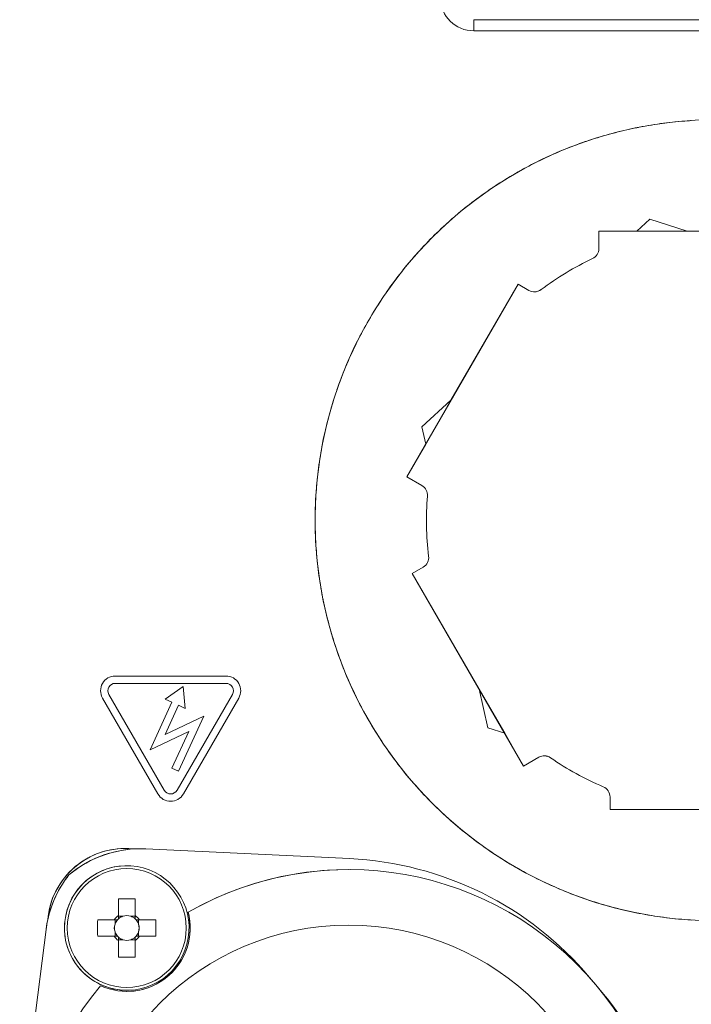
# Model space of a CAD drawing. Header units: millimetres. Extents: x 0 to 594, y 0 to 420.
# Tile 58 of 70: x 285 to 300, y 364 to 386. Entities that reach past the tile are written whole.
import ezdxf

# ---------------------------------------------------------------- set-up
doc = ezdxf.new("R2010")
doc.units = ezdxf.units.MM

msp = doc.modelspace()

# ---------------------------------------------------------------- linework, layer by layer
at = {"color": 7, "linetype": 'Continuous', "lineweight": 15}
for p, q in [((295.01118, 386.32606), (318.10203, 386.32606)), ((298.68833, 381.56182), (298.98289, 381.82998)), ((298.98289, 381.82998), (298.68834, 381.56182)), ((298.98289, 381.82998), (299.82393, 381.56182)), ((298.98289, 381.82998), (298.98289, 381.82998)), ((297.83214, 381.56182), (297.83214, 381.16775)), ((297.83214, 381.56182), (297.83215, 381.56182)), ((297.83215, 381.56182), (297.83215, 381.16775)), ((302.84715, 381.56182), (297.83215, 381.56182)), ((296.01003, 380.36504), (293.50253, 376.02192)), ((296.01003, 380.36504), (294.49892, 377.74773)), ((296.2544, 380.22396), (296.01003, 380.36504)), ((296.01003, 380.36504), (296.01003, 380.36504)), ((293.84443, 377.15188), (294.49892, 377.74773)), ((294.49892, 377.74773), (293.84443, 377.15188)), ((293.92962, 376.76168), (294.49892, 377.74773)), ((294.49892, 377.74773), (294.49892, 377.74773)), ((293.92962, 376.76168), (293.84443, 377.15188)), ((293.84443, 377.15188), (293.84443, 377.15188)), ((293.84443, 377.15188), (293.92962, 376.76168)), ((293.92962, 376.76168), (293.50253, 376.02192)), ((293.92962, 376.76168), (293.92962, 376.76168)), ((293.50253, 376.02192), (293.8438, 375.8249)), ((293.50253, 376.02192), (293.50253, 376.02192)), ((293.50253, 376.02192), (293.8438, 375.8249)), ((293.87227, 373.98663), (293.6279, 373.84555)), ((293.87228, 373.98663), (293.62791, 373.84555)), ((293.6279, 373.84555), (293.62791, 373.84555)), ((293.6279, 373.84555), (295.13678, 371.23209)), ((293.62791, 373.84555), (296.13541, 369.50243)), ((289.43079, 371.53181), (286.93408, 371.53181)), ((289.43079, 371.36632), (286.93408, 371.36632)), ((286.79076, 371.11808), (288.03912, 368.95585)), ((288.46632, 371.29566), (288.06228, 371.00893)), ((288.46632, 371.29566), (288.06229, 371.00893)), ((288.32576, 368.95585), (289.57412, 371.11808)), ((288.32576, 368.95585), (289.57412, 371.11808)), ((288.51261, 370.80239), (288.46632, 371.29566)), ((288.46632, 371.29566), (288.46632, 371.29566)), ((295.7091, 370.24082), (295.13678, 371.23209)), ((295.13678, 371.23209), (295.13678, 371.23209)), ((295.32656, 370.36279), (295.13678, 371.23209)), ((295.13678, 371.23209), (295.32656, 370.36279)), ((286.64743, 371.03532), (287.89579, 368.8731)), ((286.64743, 371.03532), (287.89579, 368.8731)), ((288.2124, 370.94009), (287.72027, 369.8671)), ((288.21239, 370.94009), (287.72027, 369.8671)), ((288.05953, 370.21066), (288.3625, 370.87125)), ((288.06229, 371.00893), (288.06228, 371.00893)), ((288.06228, 371.00893), (288.21239, 370.94009)), ((288.06229, 371.00893), (288.2124, 370.94009)), ((288.2124, 370.94009), (288.21239, 370.94009)), ((288.3625, 370.87125), (288.51261, 370.80239)), ((288.3625, 370.87125), (288.51261, 370.80239)), ((288.46909, 368.8731), (289.71745, 371.03532)), ((288.51261, 370.80239), (288.51261, 370.80239)), ((288.93052, 370.62353), (288.05953, 370.21066)), ((288.93052, 370.62353), (288.05953, 370.21066)), ((288.36244, 369.38494), (288.93052, 370.62353)), ((288.93052, 370.62353), (288.93052, 370.62353)), ((287.72027, 369.8671), (288.59125, 370.27995)), ((288.59125, 370.27995), (288.21234, 369.4538)), ((288.59126, 370.27995), (288.21234, 369.4538)), ((295.7091, 370.24082), (295.32656, 370.36279)), ((295.32656, 370.36279), (295.7091, 370.24082)), ((295.32656, 370.36279), (295.32656, 370.36279)), ((295.7091, 370.24082), (296.1354, 369.50243)), ((295.7091, 370.24082), (295.7091, 370.24082)), ((287.72027, 369.8671), (287.72027, 369.8671)), ((296.13541, 369.50243), (296.47668, 369.69946)), ((288.21234, 369.4538), (288.36244, 369.38494)), ((288.21234, 369.4538), (288.21234, 369.4538)), ((288.21234, 369.4538), (288.36244, 369.38494)), ((288.36244, 369.38494), (288.36244, 369.38494)), ((296.1354, 369.50243), (296.13541, 369.50243)), ((288.18244, 368.70761), (288.18244, 368.70761)), ((298.0829, 368.80499), (298.0829, 368.52281)), ((298.0829, 368.80499), (298.0829, 368.52281)), ((298.0829, 368.52281), (303.0979, 368.52281)), ((298.0829, 368.52281), (298.0829, 368.52281)), ((287.16149, 367.64534), (287.16148, 367.64534)), ((287.32496, 367.63771), (287.37503, 367.63303)), ((287.50249, 367.63626), (287.50249, 367.63626)), ((292.21434, 367.4161), (287.62102, 367.63346)), ((287.19372, 367.25587), (287.19372, 367.25587)), ((292.19027, 367.16877), (292.19027, 367.16877)), ((285.8907, 367.04962), (285.8907, 367.04962)), ((287.37927, 366.5068), (287.37927, 366.1162)), ((288.57786, 366.20802), (288.57786, 366.20802)), ((285.41222, 366.0349), (285.41221, 366.0349)), ((286.91049, 366.03722), (286.53859, 366.03722)), ((286.92918, 366.03722), (286.92918, 365.93983)), ((287.10556, 366.1162), (287.00816, 366.1162)), ((287.37927, 366.1162), (287.28187, 366.1162)), ((287.37927, 366.1162), (287.37927, 366.0598)), ((287.45825, 365.93983), (287.45825, 366.03722)), ((287.84885, 366.03722), (287.47695, 366.03722)), ((285.37476, 365.81813), (284.78124, 361.17898)), ((284.78124, 361.17898), (285.37475, 365.81813)), ((286.92918, 365.76352), (286.92918, 365.66612)), ((287.45825, 365.66612), (287.45825, 365.76352)), ((286.53859, 365.66612), (286.91049, 365.66612)), ((287.00816, 365.58713), (287.10556, 365.58713)), ((287.28187, 365.58713), (287.37927, 365.58713)), ((287.37927, 365.64355), (287.37927, 365.58713)), ((287.37927, 365.19654), (287.37927, 365.58713)), ((287.47695, 365.66612), (287.84885, 365.66612)), ((297.76075, 364.5712), (297.62132, 364.73738)), ((286.60242, 364.55044), (286.60243, 364.55044)), ((287.19372, 364.44747), (287.19372, 364.44747)), ((297.90018, 364.40504), (297.76075, 364.5712))]:
    msp.add_line(p, q, dxfattribs=at)
at = {"color": 8, "linetype": 'Continuous', "lineweight": 0}
for p, q in [((318.10203, 386.07532), (295.01118, 386.07532)), ((297.83214, 381.16775), (297.83215, 381.16775)), ((297.6882, 380.94088), (297.6882, 380.94088)), ((296.53107, 380.24116), (296.53108, 380.24116)), ((293.8438, 375.8249), (293.8438, 375.8249)), ((293.9683, 375.58679), (293.9683, 375.58679)), ((293.99572, 374.23484), (293.99572, 374.23484)), ((293.87228, 373.98663), (293.87227, 373.98663)), ((289.57412, 371.11808), (289.57412, 371.11808)), ((286.64743, 371.03532), (286.64743, 371.03532)), ((296.74513, 369.68823), (296.74512, 369.68823)), ((287.89579, 368.8731), (287.89579, 368.8731)), ((288.32576, 368.95585), (288.32576, 368.95585)), ((297.92966, 369.036), (297.92966, 369.036)), ((298.0829, 368.80499), (298.0829, 368.80499)), ((285.37476, 365.81813), (285.37475, 365.81813))]:
    msp.add_line(p, q, dxfattribs=at)
at = {"color": 8, "linetype": 'Continuous', "lineweight": 0, "flags": 128}
msp.add_lwpolyline([(295.01118, 386.32606), (295.01118, 386.32125), (295.01118, 386.30697), (295.01118, 386.2838), (295.01118, 386.25263), (295.01118, 386.21463), (295.01118, 386.17127), (295.01118, 386.12424), (295.01118, 386.07532)], dxfattribs=at)
at = {"color": 7, "linetype": 'Continuous', "lineweight": 15, "flags": 128}
for points in [[(287.00817, 366.5068), (287.00817, 366.46096), (287.00816, 366.4149), (287.00816, 366.36864), (287.00817, 366.32219), (287.00817, 366.27558), (287.00816, 366.22882), (287.00816, 366.18191), (287.00817, 366.1349)], [(287.37927, 366.1349), (287.37927, 366.18191), (287.37928, 366.22882), (287.37928, 366.27558), (287.37928, 366.32219), (287.37928, 366.36864), (287.37927, 366.4149), (287.37928, 366.46096), (287.37927, 366.5068)], [(287.00817, 365.56844), (287.00816, 365.52142), (287.00816, 365.47452), (287.00817, 365.42776), (287.00817, 365.38114), (287.00816, 365.3347), (287.00816, 365.28844), (287.00817, 365.24238), (287.00817, 365.19654)], [(287.37927, 365.19654), (287.37928, 365.24238), (287.37927, 365.28844), (287.37928, 365.3347), (287.37928, 365.38114), (287.37928, 365.42776), (287.37928, 365.47452), (287.37927, 365.52142), (287.37927, 365.56844)]]:
    msp.add_lwpolyline(points, dxfattribs=at)
at = {"color": 7, "linetype": 'Continuous', "lineweight": 15}
for centre, radius in [((300.46502, 375.04231), 9.027), ((292.19027, 359.89701), 6.018)]:
    msp.add_circle(centre, radius, dxfattribs=at)
at = {"color": 8, "linetype": 'Continuous', "lineweight": 0}
msp.add_circle((287.19372, 365.85167), 1.34122, dxfattribs=at)
msp.add_arc((295.01118, 386.82756), 0.75225, 181, 270, dxfattribs=at)
at = {"color": 7, "linetype": 'Continuous', "lineweight": 15}
for centre, radius, start, end in [((300.46502, 375.04231), 9.027, 93.5, 94), ((300.46502, 375.04231), 9.027, 101, 101.5), ((300.46502, 375.04231), 9.027, 108.5, 109), ((300.46502, 375.04231), 9.027, 116, 116.5), ((300.46502, 375.04231), 9.027, 123.5, 124), ((300.46502, 375.04231), 9.027, 131, 131.5), ((297.58139, 381.16775), 0.25075, 295.209286, 0.000065), ((297.5814, 381.16775), 0.25075, 295.209286, 0.000065), ((300.46502, 375.04231), 9.027, 138.5, 139), ((300.46502, 375.04231), 6.5195, 115.209286, 127.11462), ((300.46502, 375.04231), 6.5195, 115.209286, 127.11462), ((296.37978, 380.44112), 0.25075, 240, 307.11462), ((296.37977, 380.44112), 0.25075, 270, 307.11462), ((300.46502, 375.04231), 9.027, 146, 146.5), ((300.46502, 375.04231), 9.027, 153.5, 154), ((300.46502, 375.04231), 9.027, 161, 161.5), ((300.46502, 375.04231), 9.027, 168.5, 169), ((293.71843, 375.60774), 0.25075, 355.209286, 60), ((293.71842, 375.60774), 0.25075, 355.209286, 60), ((300.46502, 375.04231), 9.027, 176, 176.5), ((300.46502, 375.04231), 6.5195, 175.209286, 187.11462), ((300.46502, 375.04231), 6.5195, 175.209286, 187.11462), ((300.46502, 375.04231), 9.027, 183.5, 184), ((293.7469, 374.20379), 0.25075, 300, 7.11462), ((293.7469, 374.20379), 0.25075, 300, 7.11462), ((300.46502, 375.04231), 9.027, 191, 191.5), ((300.46502, 375.04231), 9.027, 198.5, 199), ((286.93408, 371.20082), 0.33099, 90, 210), ((286.93408, 371.20082), 0.33099, 90, 210), ((289.4308, 371.20082), 0.33099, 330, 90), ((286.93408, 371.20082), 0.1655, 90, 210), ((289.4308, 371.20082), 0.1655, 330, 90), ((289.4308, 371.20082), 0.1655, 330, 90), ((300.46502, 375.04231), 9.027, 206, 206.5), ((300.46502, 375.04231), 9.027, 213.5, 214), ((296.60205, 369.4823), 0.25075, 55.209286, 120), ((296.60205, 369.4823), 0.25075, 55.209286, 90), ((300.46502, 375.04231), 6.5195, 235.209286, 247.11462), ((300.46502, 375.04231), 6.5195, 235.209286, 247.11462), ((300.46502, 375.04231), 9.027, 221, 221.5), ((288.18244, 369.0386), 0.33099, 210, 270), ((288.18244, 369.0386), 0.33099, 210, 330), ((288.18244, 369.0386), 0.1655, 210, 330), ((288.18244, 369.0386), 0.1655, 270, 330), ((297.83215, 368.80499), 0.25075, 0.000065, 67.11462), ((297.83214, 368.80499), 0.25075, 0.000065, 67.11462), ((300.46502, 375.04231), 9.027, 228.5, 229), ((287.16148, 365.89009), 1.75525, 90, 175.267933), ((287.16148, 365.89009), 1.75525, 84.65597, 175.267933), ((287.50249, 365.12877), 2.5075, 87.29061, 130), ((287.50249, 365.12877), 2.5075, 92.91376, 130), ((287.50249, 365.12877), 2.5075, 90, 92.91376), ((300.46502, 375.04231), 9.027, 236, 236.5), ((291.85875, 359.902), 7.5225, 40, 87.29061), ((287.19372, 365.85167), 1.4042, 255.248095, 254.02079), ((287.19372, 365.85167), 1.4042, 90, 179.999935), ((292.19027, 359.89701), 7.27175, 320.213254, 119.786746), ((292.19027, 359.89701), 7.27175, 90, 119.786746), ((287.86198, 365.49991), 2.5075, 141.827646, 172.70939), ((287.86198, 365.49991), 2.5075, 141.827646, 167.68128), ((300.46502, 375.04231), 9.027, 243.5, 244), ((287.19372, 360.99675), 5.51317, 88.071258, 91.928742), ((300.46502, 375.04231), 9.027, 251, 251.5), ((287.19372, 365.85167), 1.42928, 245.562414, 14.437586), ((287.19372, 365.85167), 1.42927, 270, 14.437586), ((287.86198, 365.49991), 2.5075, 167.68128, 172.70939), ((292.03815, 365.85167), 5.50269, 178.067634, 181.932366), ((287.19372, 365.85167), 0.3386, 123.230628, 146.769372), ((287.19372, 365.85167), 0.27883, 138.28179, 161.569712), ((287.19372, 365.85167), 0.27883, 131.71821, 138.28179), ((287.19372, 365.85167), 0.27883, 108.430288, 131.71821), ((287.19372, 365.85167), 0.27883, 71.569712, 108.430288), ((287.19372, 365.85167), 0.27883, 48.28179, 71.569712), ((287.19372, 365.85167), 0.3386, 33.230628, 56.769372), ((287.19372, 365.85167), 0.27883, 41.71821, 48.28179), ((287.19372, 365.85167), 0.27883, 18.430288, 41.71821), ((282.34888, 365.85167), 5.5031, 358.067779, 1.932221), ((300.46502, 375.04231), 9.027, 258.5, 259), ((300.46502, 375.04231), 9.027, 266, 266.5), ((287.19372, 365.85167), 1.4042, 179.999935, 270), ((287.19372, 365.85167), 0.27883, 161.569712, 198.430288), ((287.19372, 365.85167), 0.27883, 198.430288, 221.71821), ((287.19372, 365.85167), 0.27883, 318.28179, 341.569712), ((287.19372, 365.85167), 0.27883, 341.569712, 18.430288), ((292.19027, 359.89701), 6.018, 270, 90), ((287.19372, 365.85167), 0.3386, 213.230628, 236.769372), ((287.19372, 365.85167), 0.27883, 221.71821, 228.28179), ((287.19372, 365.85167), 0.27883, 228.28179, 251.569712), ((287.19372, 365.85167), 0.27883, 251.569712, 288.430288), ((287.19372, 365.85167), 0.27883, 288.430288, 311.71821), ((287.19372, 365.85167), 0.3386, 303.230628, 326.769372), ((287.19372, 365.85167), 0.27883, 311.71821, 318.28179), ((287.19372, 370.70659), 5.51317, 268.071258, 271.928742), ((292.19027, 359.89701), 7.27175, 140.213254, 299.786746), ((292.19027, 359.89701), 7.27175, 140.213254, 220), ((292.13761, 359.56967), 7.5225, 352.70939, 40)]:
    msp.add_arc(centre, radius, start, end, dxfattribs=at)
for centre, major_axis, ratio, start_param, end_param in [((300.46502, 375.04231), (8.98545, 0.8652), 0.99999943, 1.60570286, 1.66678938), ((300.46502, 375.04231), (-0.31504, 9.0215), 0.99999943, 0.0349066, 0.09599313), ((300.46502, 375.04231), (8.90962, 1.45102), 0.99999943, 1.67115267, 1.73223919), ((300.46502, 375.04231), (-0.9044, 8.98158), 0.99999943, 0.10035649, 0.16144301), ((300.46502, 375.04231), (-1.48988, 8.9032), 0.99999943, 0.16580637, 0.2268929), ((300.46502, 375.04231), (8.79564, 2.03063), 0.99999943, 1.73660248, 1.797689), ((300.46502, 375.04231), (-2.06899, 8.78669), 0.99999943, 0.23125625, 0.29234278), ((300.46502, 375.04231), (8.644, 2.60155), 0.99999943, 1.8020523, 1.86313882), ((300.46502, 375.04231), (-2.63924, 8.63256), 0.99999943, 0.29670613, 0.35779266), ((300.46502, 375.04231), (8.45534, 3.16132), 0.99999943, 1.86750211, 1.92858864), ((300.46502, 375.04231), (-3.19819, 8.44147), 0.99999943, 0.36215601, 0.42324253), ((300.46502, 375.04231), (8.23048, 3.70756), 0.99999943, 1.93295193, 1.99403846), ((300.46502, 375.04231), (-3.74344, 8.21422), 0.99999943, 0.42760588, 0.48869241), ((300.46502, 375.04231), (7.97037, 4.23792), 0.99999943, 1.99840176, 2.05948828), ((300.46502, 375.04231), (-4.27266, 7.9518), 0.99999943, 0.49305575, 0.55414228), ((300.46502, 375.04231), (7.67613, 4.75014), 0.99999943, 2.06385159, 2.12493811), ((300.46502, 375.04231), (-4.78358, 7.65533), 0.99999943, 0.55850562, 0.61959214), ((300.46502, 375.04231), (7.34902, 5.24201), 0.99999943, 2.12930142, 2.19038794), ((300.46502, 375.04231), (-5.27402, 7.32608), 0.99999943, 0.62395548, 0.685042), ((300.46502, 375.04231), (6.99044, 5.71143), 0.99999943, 2.19475126, 2.25583778), ((300.46502, 375.04231), (-5.74188, 6.96546), 0.99999943, 0.68940533, 0.75049186), ((300.46502, 375.04231), (6.60193, 6.1564), 0.99999943, 2.2602011, 2.32128762), ((300.46502, 375.04231), (-6.18515, 6.57501), 0.99999943, 0.75485519, 0.81594171), ((300.46502, 375.04231), (6.18515, 6.57501), 0.99999943, 2.32565094, 2.38673747), ((300.46502, 375.04231), (6.60193, -6.1564), 0.99999943, 3.96189769, 4.02298421), ((300.46502, 375.04231), (5.74188, 6.96546), 0.99999943, 2.3911008, 2.45218732), ((300.46502, 375.04231), (6.99044, -5.71143), 0.99999943, 4.02734753, 4.08843405), ((300.46502, 375.04231), (5.27402, 7.32608), 0.99999943, 2.45655065, 2.51763718), ((300.46502, 375.04231), (7.34902, -5.24201), 0.99999943, 4.09279736, 4.15388389), ((300.46502, 375.04231), (4.78358, 7.65533), 0.99999943, 2.52200051, 2.58308704), ((300.46502, 375.04231), (7.67613, -4.75014), 0.99999943, 4.1582472, 4.21933372), ((300.46502, 375.04231), (4.27266, 7.9518), 0.99999943, 2.58745038, 2.6485369), ((300.46502, 375.04231), (7.97037, -4.23792), 0.99999943, 4.22369703, 4.28478355), ((300.46502, 375.04231), (3.74344, 8.21422), 0.99999943, 2.65290025, 2.71398677), ((300.46502, 375.04231), (8.23048, -3.70756), 0.99999943, 4.28914685, 4.35023337), ((300.46502, 375.04231), (3.19819, 8.44147), 0.99999943, 2.71835012, 2.77943665), ((300.46502, 375.04231), (8.45534, -3.16132), 0.99999943, 4.35459667, 4.41568319), ((300.46502, 375.04231), (2.63924, 8.63256), 0.99999943, 2.7838, 2.84488652), ((300.46502, 375.04231), (8.644, -2.60155), 0.99999943, 4.42004649, 4.48113301), ((300.46502, 375.04231), (2.06899, 8.78669), 0.99999943, 2.84924988, 2.9103364), ((300.46502, 375.04231), (8.79564, -2.03063), 0.99999943, 4.4854963, 4.54658283), ((300.46502, 375.04231), (1.48988, 8.9032), 0.99999943, 2.91469976, 2.97578628), ((300.46502, 375.04231), (8.90962, -1.45102), 0.99999943, 4.55094611, 4.61203264), ((300.46502, 375.04231), (0.9044, 8.98158), 0.99999943, 2.98014964, 3.04123616), ((287.19372, 365.88625), (0.00001, 0.24658), 0.99011591, 5.91382911, 6.65265653), ((300.46502, 375.04231), (8.98545, -0.8652), 0.99999943, 4.61639593, 4.67748245), ((300.46502, 375.04231), (0.31504, 9.0215), 0.99999943, 3.04559952, 3.10668605), ((287.15914, 365.85167), (0.24658, 0), 0.99011704, 2.77217894, 3.51100637), ((287.2283, 365.85167), (0.24658, 0), 0.99011478, 5.91377159, 6.65259902), ((287.19372, 365.81709), (-0.00001, 0.24658), 0.99011591, 2.77212143, 3.51094885)]:
    msp.add_ellipse(centre, major_axis=major_axis, ratio=ratio, start_param=start_param, end_param=end_param, dxfattribs=at)
for points in [[(286.91049, 366.03722), (286.93432, 366.03722), (286.95892, 366.03722), (286.98559, 366.03722)], [(287.00816, 366.1349), (287.00816, 366.11107), (287.00816, 366.08647), (287.00816, 366.0598)], [(287.37927, 366.1349), (287.37927, 366.11107), (287.37927, 366.08647), (287.37927, 366.0598)], [(287.47695, 366.03722), (287.45312, 366.03722), (287.42852, 366.03722), (287.40185, 366.03722)]]:
    msp.add_open_spline(points, degree=3, dxfattribs=at)
for points, knots in [([(286.91049, 365.66612), (286.91328, 365.66612), (286.93335, 365.66612), (286.95798, 365.66612), (286.98134, 365.66612), (286.98559, 365.66612)], [0, 0, 0, 0, 0.11674385, 0.83938379, 1, 1, 1, 1]), ([(287.00816, 365.64355), (287.00816, 365.6393), (287.00816, 365.61593), (287.00817, 365.59127), (287.00817, 365.57123), (287.00817, 365.56844)], [0, 0, 0, 0, 0.16061736, 0.88325766, 1, 1, 1, 1]), ([(287.37927, 365.56844), (287.37927, 365.57123), (287.37928, 365.59127), (287.37927, 365.61593), (287.37927, 365.6393), (287.37927, 365.64355)], [0, 0, 0, 0, 0.11674234, 0.83938264, 1, 1, 1, 1]), ([(287.40185, 365.66612), (287.4061, 365.66612), (287.42945, 365.66612), (287.4541, 365.66612), (287.47416, 365.66612), (287.47695, 365.66612)], [0, 0, 0, 0, 0.1606172, 0.88325752, 1, 1, 1, 1])]:
    msp.add_open_spline(points, degree=3, knots=knots, dxfattribs=at)

doc.saveas('drawing.dxf')
